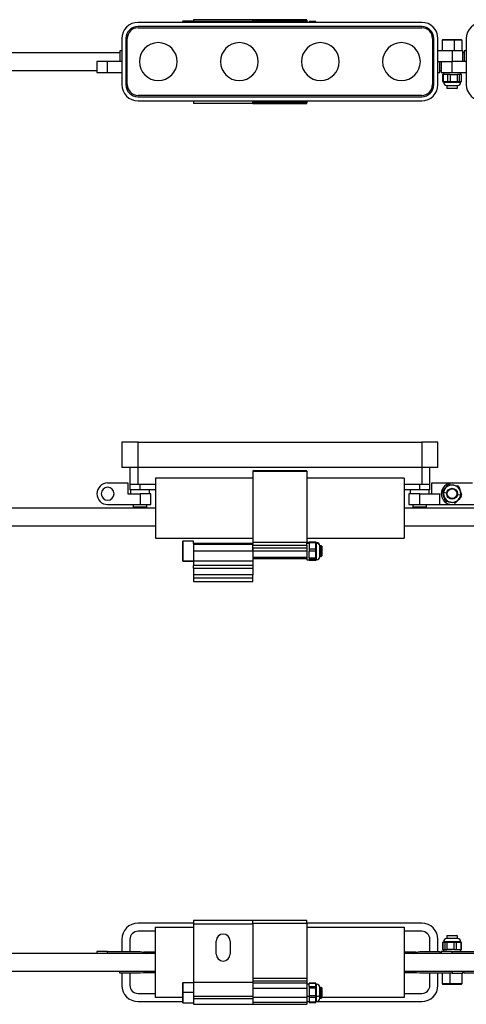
# Model space of a CAD drawing. Header units: millimetres. Extents: x -720 to 2929, y 431 to 795.
# Tile 5 of 19: x -309 to -144, y 431 to 795. Entities that reach past the tile are written whole.
import ezdxf

# ---------------------------------------------------------------- set-up
doc = ezdxf.new("R2010")
doc.units = ezdxf.units.MM

# ---------------------------------------------------------------- blocks, each defined once
blk = doc.blocks.new('Drawing View1')
at = {"color": 7, "linetype": 'Continuous', "lineweight": 25}
for p, q in [((0, 0), (-22, 0)), ((-22, 0), (-22, -0.73)), ((20, 0), (0, 0)), ((0, 0), (0, -0.2)), ((20, -0.2), (20, 0)), ((62.5, -1), (-42.5, -1)), ((62.5, -2.5), (-42.5, -2.5)), ((-42.5, -3), (62.5, -3)), ((-25.87, -0.58), (-26, -0.72)), ((-26, -0.72), (-26, -1)), ((-22, -0.58), (-25.87, -0.58)), ((-25.87, -0.58), (-25.87, -1)), ((0, -0.73), (-22, -0.73)), ((-22, -0.73), (-22, -1)), ((0, -0.2), (20, -0.2)), ((0, -0.47), (0, -0.2)), ((20, -0.47), (0, -0.47)), ((0, -0.47), (0, -0.57)), ((0, -0.57), (20, -0.57)), ((0, -0.57), (0, -1)), ((20, -0.2), (20, -0.47)), ((20, -0.57), (20, -0.47)), ((20, -0.57), (20, -1)), ((23.36, -0.7), (20.8, -0.7)), ((20.8, -0.7), (20.8, -0.76)), ((23.36, -0.76), (20.8, -0.76)), ((20.8, -1), (20.8, -0.76)), ((23.36, -0.76), (23.36, -0.7)), ((23.36, -1), (23.36, -0.76)), ((-48.5, -7), (-48.5, -24)), ((-47, -7), (-47, -24)), ((-46.5, -24), (-46.5, -7)), ((66.5, -7), (66.5, -24)), ((67, -24), (67, -7)), ((68.5, -24), (68.5, -7)), ((79, -7), (79, -24)), ((70.22, -7.5), (70.08, -7.63)), ((70.08, -7.63), (70.08, -11.5)), ((74.47, -7.63), (70.08, -7.63)), ((74.45, -7.5), (70.22, -7.5)), ((74.47, -7.63), (74.45, -7.5)), ((77.28, -7.5), (74.45, -7.5)), ((74.47, -7.63), (74.47, -11.5)), ((77.42, -7.63), (74.47, -7.63)), ((77.42, -7.63), (77.28, -7.5)), ((77.42, -11.5), (77.42, -7.63)), ((-49.25, -12.25), (-248.95, -12.25)), ((-49.25, -11.5), (-49.25, -15.5)), ((-48.5, -11.5), (-49.25, -11.5)), ((73.75, -11.5), (68.5, -11.5)), ((73.75, -11.5), (73.75, -15.5)), ((77.75, -11.5), (73.75, -11.5)), ((77.75, -15.5), (77.75, -11.5)), ((78.25, -12.25), (77.75, -12.25)), ((78.25, -11.5), (78.25, -15.5)), ((79, -11.5), (78.25, -11.5)), ((-57.75, -15.5), (-57.75, -19.5)), ((-53.75, -15.5), (-57.75, -15.5)), ((-48.5, -15.5), (-53.75, -15.5)), ((-53.75, -19.5), (-53.75, -15.5)), ((68.5, -15.5), (73.75, -15.5)), ((69.25, -19.5), (69.25, -15.5)), ((69.75, -15.5), (69.75, -19.5)), ((73.75, -19.5), (73.75, -15.5)), ((79, -15.5), (73.75, -15.5)), ((-248.95, -18.75), (-57.75, -18.75)), ((-57.75, -19.5), (-53.75, -19.5)), ((-53.75, -19.5), (-48.5, -19.5)), ((68.5, -19.5), (69.25, -19.5)), ((69.25, -18.75), (69.75, -18.75)), ((69.75, -19.5), (73.75, -19.5)), ((70.22, -20.3), (70.22, -22.86)), ((70.42, -20.3), (70.22, -20.3)), ((70.42, -20.3), (70.42, -22.86)), ((72.21, -20.3), (70.42, -20.3)), ((70.55, -19.5), (70.55, -20.3)), ((70.6, -19.5), (70.6, -20.3)), ((72.21, -22.86), (72.21, -20.3)), ((72.97, -20.3), (72.21, -20.3)), ((72.97, -20.3), (72.97, -22.86)), ((72.97, -20.3), (75.69, -20.3)), ((73.75, -19.5), (79, -19.5)), ((75.69, -22.86), (75.69, -20.3)), ((76.3, -20.3), (75.69, -20.3)), ((76.3, -20.3), (76.3, -22.86)), ((77.23, -20.3), (76.3, -20.3)), ((76.95, -20.3), (76.95, -19.5)), ((77.23, -22.86), (77.23, -20.3)), ((77.28, -20.3), (77.23, -20.3)), ((77.28, -22.86), (77.28, -20.3)), ((70.22, -22.86), (70.42, -22.86)), ((70.42, -22.86), (71.31, -22.86)), ((70.55, -22.86), (70.55, -23.1)), ((70.55, -23.1), (70.6, -23.1)), ((70.6, -23.1), (70.6, -22.86)), ((70.6, -23.1), (70.61, -23.1)), ((70.61, -23.1), (76.95, -23.1)), ((71.31, -22.86), (72.21, -22.86)), ((71.75, -24.3), (71.75, -25.3)), ((71.75, -24.3), (71.78, -24.3)), ((71.75, -25.3), (71.95, -25.5)), ((71.75, -25.3), (75.75, -25.3)), ((71.78, -24.3), (75.75, -24.3)), ((71.78, -24.3), (71.78, -24.3)), ((72.21, -22.86), (72.97, -22.86)), ((72.97, -22.86), (74.33, -22.86)), ((74.33, -22.86), (75.69, -22.86)), ((75.55, -25.5), (75.75, -25.3)), ((75.69, -22.86), (76.3, -22.86)), ((75.75, -25.3), (75.75, -24.3)), ((76.3, -22.86), (76.77, -22.86)), ((76.77, -22.86), (77.23, -22.86)), ((76.95, -23.1), (76.95, -22.86)), ((77.23, -22.86), (77.28, -22.86)), ((62.5, -28), (-42.5, -28)), ((-42.5, -28.5), (62.5, -28.5)), ((75.55, -25.5), (71.95, -25.5)), ((-42.5, -30), (62.5, -30)), ((-22, -30), (-22, -31)), ((0, -31), (-22, -31)), ((0, -30), (0, -30.43)), ((20, -30.43), (0, -30.43)), ((0, -30.43), (0, -30.53)), ((0, -30.53), (20, -30.53)), ((0, -30.8), (0, -30.53)), ((20, -30.8), (0, -30.8)), ((0, -30.8), (0, -31)), ((0, -31), (20, -31)), ((20, -30), (20, -30.43)), ((20, -30.53), (20, -30.43)), ((20, -30.53), (20, -30.8)), ((20, -31), (20, -30.8))]:
    blk.add_line(p, q, dxfattribs=at)
for centre, radius, start, end in [((-42.5, -7), 6, 90, 180), ((-42.5, -7), 4.5, 90, 180), ((-42.5, -7), 4, 90, 180), ((62.5, -7), 6, 0, 90), ((62.5, -7), 4.5, 0, 90), ((62.5, -7), 4, 0, 90), ((85, -7), 6, 90, 180), ((-35, -15.5), 7, 90, 270), ((-35, -15.5), 7, 270, 90), ((-5, -15.5), 7, 90, 270), ((-5, -15.5), 7, 270, 90), ((25, -15.5), 7, 90, 270), ((25, -15.5), 7, 270, 90), ((55, -15.5), 7, 90, 270), ((55, -15.5), 7, 270, 90), ((-42.5, -24), 6, 180, 270), ((-42.5, -24), 4.5, 180, 270), ((-42.5, -24), 4, 180, 270), ((62.5, -24), 6, 270, 0), ((62.5, -24), 4.5, 270, 0), ((62.5, -24), 4, 270, 0), ((71.75, -23.1), 1.2, 180, 270), ((71.79, -23.11), 1.19, 179.5268, 269.5189), ((75.75, -23.1), 1.2, 270, 0), ((85, -24), 6, 180, 270)]:
    blk.add_arc(centre, radius, start, end, dxfattribs=at)
blk = doc.blocks.new('Drawing View2')
at = {"color": 7, "linetype": 'Continuous', "lineweight": 25}
for p, q in [((-558.5, 43.08), (-558.5, 33.78)), ((-552.5, 43.08), (-558.5, 43.08)), ((-552.5, 33.78), (-552.5, 43.08)), ((-552.5, 43.08), (-447.5, 43.08)), ((-447.5, 43.08), (-447.5, 33.78)), ((-441.5, 43.08), (-447.5, 43.08)), ((-441.5, 33.78), (-441.5, 43.08)), ((-552.5, 33.78), (-558.5, 33.78)), ((-555.5, 33.78), (-555.5, 27.42)), ((-447.5, 33.78), (-552.5, 33.78)), ((-552.5, 27.42), (-552.5, 33.78)), ((-441.5, 33.78), (-447.5, 33.78)), ((-447.5, 33.78), (-447.5, 27.42)), ((-444.5, 27.42), (-444.5, 33.78)), ((-510, 29.72), (-546, 29.72)), ((-546, 29.72), (-546, 7.52)), ((-490, 32.52), (-510, 32.52)), ((-510, 32.52), (-510, 32.32)), ((-510, 32.32), (-510, 6.02)), ((-510, 32.32), (-490, 32.32)), ((-490, 32.32), (-490, 32.52)), ((-490, 32.32), (-490, 6.02)), ((-454, 29.72), (-490, 29.72)), ((-454, 29.72), (-454, 7.52)), ((-563.75, 28.02), (-556.25, 28.02)), ((-556.25, 28.02), (-556.25, 24.02)), ((-555.5, 27.42), (-555.5, 25.42)), ((-552.5, 27.42), (-555.5, 27.42)), ((-546, 27.42), (-552.5, 27.42)), ((-551.75, 25.42), (-551.75, 27.42)), ((-447.5, 27.42), (-454, 27.42)), ((-448.25, 25.42), (-448.25, 27.42)), ((-444.5, 27.42), (-447.5, 27.42)), ((-444.5, 25.42), (-444.5, 27.42)), ((-443.75, 24.02), (-443.75, 28.02)), ((-443.75, 28.02), (-436.25, 28.02)), ((-439.58, 25.04), (-438.69, 26.09)), ((-438.69, 26.09), (-437.79, 27.15)), ((-437.03, 27.42), (-435.67, 27.17)), ((-436.25, 28.02), (-428.75, 28.02)), ((-435.67, 27.17), (-434.31, 26.92)), ((-433.7, 26.4), (-433.23, 25.09)), ((-556.25, 24.02), (-551.75, 24.02)), ((-551.75, 25.42), (-555.5, 25.42)), ((-555.25, 25.42), (-555.25, 24.02)), ((-546, 25.42), (-551.75, 25.42)), ((-551.75, 24.02), (-551.75, 20.02)), ((-547.75, 24.02), (-551.75, 24.02)), ((-548.25, 24.02), (-548.25, 25.42)), ((-547.75, 20.02), (-547.75, 24.02)), ((-448.25, 25.42), (-454, 25.42)), ((-452.25, 24.02), (-452.25, 20.02)), ((-448.25, 24.02), (-452.25, 24.02)), ((-451.75, 25.42), (-451.75, 24.02)), ((-444.5, 25.42), (-448.25, 25.42)), ((-448.25, 20.02), (-448.25, 24.02)), ((-448.25, 24.02), (-440.75, 24.02)), ((-444.75, 24.02), (-444.75, 25.42)), ((-440.75, 20.02), (-440.75, 24.02)), ((-439.27, 22.95), (-439.73, 24.25)), ((-439.4, 24.6), (-438.22, 24.38)), ((-438.8, 21.64), (-439.27, 22.95)), ((-433.81, 21.94), (-434.71, 20.89)), ((-433.1, 23.44), (-434.28, 23.66)), ((-432.92, 23), (-433.81, 21.94)), ((-433.23, 25.09), (-432.77, 23.79)), ((-546, 18.67), (-758.95, 18.67)), ((-563.75, 20.02), (-551.75, 20.02)), ((-554.25, 20.02), (-554.25, 19.02)), ((-549.25, 19.02), (-554.25, 19.02)), ((-551.75, 20.02), (-547.75, 20.02)), ((-549.25, 19.02), (-549.25, 20.02)), ((-418.5, 18.67), (-454, 18.67)), ((-452.25, 20.02), (-448.25, 20.02)), ((-450.75, 20.02), (-450.75, 19.02)), ((-445.75, 19.02), (-450.75, 19.02)), ((-448.25, 20.02), (-440.75, 20.02)), ((-445.75, 19.02), (-445.75, 20.02)), ((-440.75, 20.02), (-436.25, 20.02)), ((-436.83, 20.87), (-438.19, 21.12)), ((-435.47, 20.62), (-436.83, 20.87)), ((-436.25, 20.02), (-424.25, 20.02)), ((-758.95, 12.17), (-546, 12.17)), ((-454, 12.17), (-418.5, 12.17)), ((-546, 7.52), (-510, 7.52)), ((-490, 7.52), (-454, 7.52)), ((-535.87, 6.47), (-536, 6.33)), ((-536, 6.33), (-536, -0.72)), ((-532, 6.47), (-535.87, 6.47)), ((-535.87, 6.47), (-535.87, -0.86)), ((-532, 5.62), (-532, 6.47)), ((-510, 5.62), (-532, 5.62)), ((-532, 5.62), (-532, 5.19)), ((-510, 5.19), (-532, 5.19)), ((-532, 5.19), (-532, 2.8)), ((-490, 6.02), (-510, 6.02)), ((-510, 6.02), (-510, 5.02)), ((-510, 5.02), (-490, 5.02)), ((-510, 4.02), (-510, 5.02)), ((-510, 4.02), (-490, 4.02)), ((-510, 2.8), (-510, 4.02)), ((-510, 4.02), (-510, 2.8)), ((-490, 5.02), (-490, 6.02)), ((-489.2, 6), (-490, 6)), ((-490, 5.74), (-489.2, 5.74)), ((-490, 5.02), (-490, 4.02)), ((-490, 4.02), (-490, 2.8)), ((-486.64, 6.14), (-489.2, 6.14)), ((-489.2, 6.14), (-489.2, 5.82)), ((-486.64, 5.82), (-489.2, 5.82)), ((-489.2, 5.82), (-489.2, 3.6)), ((-486.64, 5.82), (-486.64, 6.14)), ((-486.4, 6), (-486.64, 6)), ((-486.64, 4.71), (-486.64, 5.82)), ((-486.4, 5.74), (-486.64, 5.74)), ((-486.64, 3.6), (-486.64, 4.71)), ((-486.4, 5.74), (-486.4, 6)), ((-486.4, 5.74), (-486.4, 5.74)), ((-486.4, -0.4), (-486.4, 5.74)), ((-484.7, 4.8), (-485.2, 4.8)), ((-485.2, 4.64), (-485.2, 4.8)), ((-485.2, 0.8), (-485.2, 4.64)), ((-484.5, 4.6), (-484.7, 4.8)), ((-484.7, 0.8), (-484.7, 4.8)), ((-484.5, 4.6), (-484.5, 1.01)), ((-510, 2.8), (-532, 2.8)), ((-532, 2.8), (-532, -0.83)), ((-490, 2.8), (-510, 2.8)), ((-510, 2.8), (-510, 0.44)), ((-510, 2.8), (-510, -0.83)), ((-490, 0.44), (-510, 0.44)), ((-510, 0), (-490, 0)), ((-490, 2.8), (-490, 0.44)), ((-490, 0.44), (-490, 0)), ((-489.2, 3.6), (-486.64, 3.6)), ((-489.2, 3.6), (-489.2, 2.8)), ((-486.64, 2.8), (-489.2, 2.8)), ((-489.2, 0.26), (-489.2, 2.8)), ((-489.2, 0.26), (-486.64, 0.26)), ((-489.2, 0.26), (-489.2, -0.22)), ((-486.64, 2.8), (-486.64, 3.6)), ((-486.64, 1.53), (-486.64, 2.8)), ((-486.64, 0.26), (-486.64, 1.53)), ((-486.64, -0.22), (-486.64, 0.26)), ((-485.2, 0.8), (-484.7, 0.8)), ((-484.7, 0.8), (-484.5, 1)), ((-484.5, 1.01), (-484.5, 1)), ((-535.87, -0.86), (-536, -0.72)), ((-536, -0.72), (-536, -0.73)), ((-536, -0.73), (-535.87, -0.87)), ((-535.87, -0.86), (-532, -0.86)), ((-535.87, -0.86), (-535.87, -0.87)), ((-535.87, -0.87), (-532, -0.87)), ((-532, -0.83), (-510, -0.83)), ((-532, -0.83), (-532, -2.54)), ((-510, -2.54), (-532, -2.54)), ((-532, -3.48), (-532, -2.54)), ((-532, -3.48), (-510, -3.48)), ((-532, -3.48), (-532, -5.98)), ((-510, -0.83), (-510, -2.54)), ((-510, -2.54), (-510, -3.48)), ((-510, -3.48), (-510, -5.98)), ((-490, 0), (-490, -0.4)), ((-490, -0.4), (-489.2, -0.4)), ((-486.64, -0.22), (-489.2, -0.22)), ((-489.2, -0.22), (-489.2, -0.54)), ((-489.2, -0.54), (-486.64, -0.54)), ((-489.2, -0.54), (-486.64, -0.54)), ((-489.2, -0.54), (-489.2, -0.54)), ((-486.64, -0.38), (-486.64, -0.22)), ((-486.64, -0.54), (-486.64, -0.38)), ((-486.64, -0.4), (-486.4, -0.4)), ((-486.64, -0.54), (-486.64, -0.54)), ((-510, -5.98), (-532, -5.98)), ((-532, -5.98), (-532, -7.23)), ((-532, -7.23), (-532, -8.48)), ((-510, -7.23), (-532, -7.23)), ((-510, -7.23), (-510, -5.98)), ((-510, -8.48), (-510, -7.23)), ((-532, -8.48), (-510, -8.48))]:
    blk.add_line(p, q, dxfattribs=at)
for radius in [2, 1.8]:
    blk.add_circle((-436.25, 24.02), radius, dxfattribs=at)
for centre, radius, start, end in [((-563.75, 24.02), 4, 90, 270), ((-563.75, 24.02), 2.4, 0, 180), ((-436.25, 24.02), 4, 90, 270), ((-436.25, 24.02), 3.2, 349.5715, 169.2807), ((-437.18, 26.63), 0.8, 79.5715, 139.5715), ((-434.45, 26.13), 0.8, 19.5715, 79.5715), ((-563.75, 24.02), 2.4, 180, 0), ((-438.98, 24.52), 0.8, 139.5715, 199.5715), ((-436.25, 24.02), 3.2, 169.5715, 349.2807), ((-436.25, 24.02), 3.2, 169.2807, 169.5715), ((-436.25, 24.02), 3.2, 349.2807, 349.5715), ((-433.52, 23.52), 0.8, 319.5715, 19.5715), ((-438.05, 21.91), 0.8, 199.5715, 259.5715), ((-435.32, 21.41), 0.8, 259.5715, 319.5715), ((-486.4, 4.8), 1.2, 0, 90), ((-486.35, 4.59), 1.15, 2.5604, 92.3498), ((-486.4, 0.8), 1.2, 270, 0)]:
    blk.add_arc(centre, radius, start, end, dxfattribs=at)
blk = doc.blocks.new('Drawing View3')
at = {"color": 7, "linetype": 'Continuous', "lineweight": 25}
for p, q in [((-532, 24.03), (-552.5, 24.03)), ((-546, -3.47), (-546, 22.53)), ((-546, 22.53), (-532, 22.53)), ((-510, 25.03), (-532, 25.03)), ((-532, 25.03), (-532, 23.78)), ((-532, 23.78), (-510, 23.78)), ((-532, 23.78), (-532, 2.03)), ((-490, 25.03), (-510, 25.03)), ((-510, 23.78), (-510, 25.03)), ((-510, 24.03), (-490, 24.03)), ((-510, 23.78), (-510, 2.03)), ((-490, 24.03), (-490, 25.03)), ((-490, 24.03), (-490, 3.53)), ((-447.5, 24.03), (-490, 24.03)), ((-490, 22.53), (-454, 22.53)), ((-454, 22.53), (-454, -3.47)), ((-546, 21.03), (-552.5, 21.03)), ((-447.5, 21.03), (-454, 21.03)), ((-438.05, 19.53), (-438.25, 19.33)), ((-438.25, 19.33), (-438.25, 18.33)), ((-436.64, 19.33), (-438.25, 19.33)), ((-434.28, 18.33), (-438.25, 18.33)), ((-438.05, 19.53), (-436.61, 19.53)), ((-434.25, 19.33), (-436.64, 19.33)), ((-436.61, 19.53), (-434.45, 19.53)), ((-434.25, 19.33), (-434.45, 19.53)), ((-434.28, 18.33), (-434.28, 18.33)), ((-434.25, 18.33), (-434.28, 18.33)), ((-434.25, 18.33), (-434.25, 19.33)), ((-558.5, 18.03), (-558.5, 13.53)), ((-555.5, 18.03), (-555.5, 13.53)), ((-523.6, 12.63), (-523.6, 17.43)), ((-518.4, 17.43), (-518.4, 12.63)), ((-444.5, 13.53), (-444.5, 18.03)), ((-441.5, 13.53), (-441.5, 18.03)), ((-439.78, 16.89), (-439.78, 14.33)), ((-439.73, 16.89), (-439.78, 16.89)), ((-439.73, 16.89), (-439.73, 14.33)), ((-439.27, 16.89), (-439.73, 16.89)), ((-439.45, 17.13), (-439.45, 16.89)), ((-433.11, 17.13), (-439.45, 17.13)), ((-438.8, 16.89), (-439.27, 16.89)), ((-438.8, 14.33), (-438.8, 16.89)), ((-438.19, 16.89), (-438.8, 16.89)), ((-438.19, 16.89), (-438.19, 14.33)), ((-436.83, 16.89), (-438.19, 16.89)), ((-435.47, 16.89), (-436.83, 16.89)), ((-435.47, 14.33), (-435.47, 16.89)), ((-434.71, 16.89), (-435.47, 16.89)), ((-434.71, 16.89), (-434.71, 14.33)), ((-433.81, 16.89), (-434.71, 16.89)), ((-432.92, 16.89), (-433.81, 16.89)), ((-433.1, 17.13), (-433.11, 17.13)), ((-433.1, 17.13), (-433.1, 16.89)), ((-433.05, 17.13), (-433.1, 17.13)), ((-433.05, 16.89), (-433.05, 17.13)), ((-432.92, 14.33), (-432.92, 16.89)), ((-432.72, 16.89), (-432.92, 16.89)), ((-432.72, 14.33), (-432.72, 16.89)), ((-546, 12.78), (-758.95, 12.78)), ((-567.75, 13.53), (-567.75, 12.78)), ((-563.75, 13.53), (-567.75, 13.53)), ((-563.75, 13.53), (-551.75, 13.53)), ((-563.75, 12.78), (-563.75, 13.53)), ((-546, 13.28), (-550.36, 13.28)), ((-449.64, 13.28), (-454, 13.28)), ((-418.5, 12.78), (-454, 12.78)), ((-448.25, 13.53), (-440.75, 13.53)), ((-440.75, 13.53), (-440.75, 12.78)), ((-440.25, 13.53), (-440.25, 12.78)), ((-436.25, 13.53), (-440.25, 13.53)), ((-439.78, 14.33), (-439.73, 14.33)), ((-439.73, 14.33), (-438.8, 14.33)), ((-439.45, 14.33), (-439.45, 13.53)), ((-438.8, 14.33), (-438.19, 14.33)), ((-435.47, 14.33), (-438.19, 14.33)), ((-436.25, 13.53), (-424.25, 13.53)), ((-436.25, 12.78), (-436.25, 13.53)), ((-435.47, 14.33), (-434.71, 14.33)), ((-434.71, 14.33), (-432.92, 14.33)), ((-433.1, 13.53), (-433.1, 14.33)), ((-433.05, 13.53), (-433.05, 14.33)), ((-432.92, 14.33), (-432.72, 14.33)), ((-758.95, 6.28), (-546, 6.28)), ((-559.25, 5.53), (-559.25, 6.28)), ((-551.75, 5.53), (-559.25, 5.53)), ((-558.5, 5.53), (-558.5, 1.03)), ((-555.5, 5.53), (-555.5, 1.03)), ((-550.36, 5.78), (-546, 5.78)), ((-454, 6.28), (-418.5, 6.28)), ((-454, 5.78), (-449.64, 5.78)), ((-436.25, 5.53), (-448.25, 5.53)), ((-444.5, 1.03), (-444.5, 5.53)), ((-441.5, 1.03), (-441.5, 5.53)), ((-439.92, 5.53), (-439.92, 1.66)), ((-436.97, 1.66), (-436.97, 5.53)), ((-436.25, 6.28), (-436.25, 5.53)), ((-436.25, 5.53), (-432.25, 5.53)), ((-432.58, 1.66), (-432.58, 5.53)), ((-432.25, 5.53), (-432.25, 6.28)), ((-431.75, 5.53), (-431.75, 6.28)), ((-424.25, 5.53), (-431.75, 5.53)), ((-535.87, 1.94), (-536, 1.81)), ((-536, 1.81), (-536, -1.48)), ((-532, 1.94), (-535.87, 1.94)), ((-535.87, 1.94), (-535.87, -1.47)), ((-510, 2.03), (-532, 2.03)), ((-532, 2.03), (-532, -2.97)), ((-490, 3.53), (-510, 3.53)), ((-490, 2.53), (-510, 2.53)), ((-510, 2.03), (-510, -2.97)), ((-490, 1.81), (-510, 1.81)), ((-510, 0), (-490, 0)), ((-490, 3.53), (-490, 2.53)), ((-490, 2.53), (-490, 1.81)), ((-490, 1.81), (-490, 0.28)), ((-489.2, 1.48), (-490, 1.48)), ((-490, 0.28), (-490, -2.99)), ((-486.64, 1.83), (-489.2, 1.83)), ((-489.2, 1.83), (-489.2, 1.77)), ((-486.64, 1.77), (-489.2, 1.77)), ((-489.2, 0.66), (-489.2, 1.77)), ((-489.2, 0.66), (-486.64, 0.66)), ((-489.2, 0.66), (-489.2, 0.02)), ((-486.64, 0.02), (-489.2, 0.02)), ((-489.2, 0.02), (-489.2, -2.73)), ((-486.64, 1.77), (-486.64, 1.83)), ((-486.64, 1.21), (-486.64, 1.77)), ((-486.4, 1.48), (-486.64, 1.48)), ((-486.64, 0.66), (-486.64, 1.21)), ((-486.64, 0.02), (-486.64, 0.66)), ((-486.64, -1.35), (-486.64, 0.02)), ((-486.4, -2.98), (-486.4, 1.48)), ((-484.7, 0.28), (-485.2, 0.28)), ((-485.2, -2.51), (-485.2, 0.28)), ((-484.5, 0.08), (-484.7, 0.28)), ((-484.7, -1.58), (-484.7, 0.28)), ((-484.5, 0.08), (-484.5, -1.6)), ((-439.92, 1.66), (-439.78, 1.53)), ((-439.92, 1.66), (-436.97, 1.66)), ((-439.78, 1.53), (-436.95, 1.53)), ((-436.97, 1.66), (-432.58, 1.66)), ((-436.97, 1.66), (-436.95, 1.53)), ((-436.95, 1.53), (-432.72, 1.53)), ((-432.72, 1.53), (-432.58, 1.66)), ((-552.5, -1.97), (-546, -1.97)), ((-536, -3.47), (-546, -3.47)), ((-535.87, -1.47), (-536, -1.48)), ((-536, -1.48), (-536, -5.26)), ((-535.87, -1.47), (-535.87, -5.39)), ((-535.87, -1.47), (-532, -1.47)), ((-532, -2.97), (-510, -2.97)), ((-532, -2.97), (-532, -3.93)), ((-510, -2.97), (-510, -3.93)), ((-490, -3.44), (-510, -3.44)), ((-490, -2.99), (-489.2, -2.99)), ((-490, -2.99), (-490, -3.72)), ((-489.2, -2.73), (-486.64, -2.73)), ((-489.2, -2.73), (-489.2, -3.46)), ((-486.64, -3.46), (-489.2, -3.46)), ((-489.2, -3.46), (-489.2, -5.12)), ((-486.64, -2.73), (-486.64, -1.35)), ((-486.64, -3.46), (-486.64, -2.73)), ((-486.4, -2.99), (-486.64, -2.99)), ((-486.64, -4.29), (-486.64, -3.46)), ((-486.4, -2.99), (-486.4, -2.98)), ((-486.4, -4.92), (-486.4, -2.99)), ((-485.2, -2.51), (-485.2, -2.52)), ((-485.2, -3.72), (-485.2, -2.52)), ((-484.7, -3.72), (-484.7, -1.58)), ((-484.7, -3.72), (-484.5, -3.52)), ((-484.5, -1.6), (-484.5, -3.52)), ((-454, -3.47), (-484.5, -3.47)), ((-454, -1.97), (-447.5, -1.97)), ((-552.5, -4.97), (-536, -4.97)), ((-536, -5.26), (-535.87, -5.39)), ((-535.87, -5.39), (-532, -5.39)), ((-510, -3.93), (-532, -3.93)), ((-532, -3.93), (-532, -5.97)), ((-532, -5.97), (-510, -5.97)), ((-510, -3.93), (-510, -5.97)), ((-490, -5.25), (-510, -5.25)), ((-510, -5.25), (-510, -5.97)), ((-510, -5.97), (-490, -5.97)), ((-490, -3.72), (-490, -5.25)), ((-490, -4.92), (-489.2, -4.92)), ((-490, -4.97), (-489.2, -4.97)), ((-490, -5.25), (-490, -5.97)), ((-489.2, -5.12), (-486.64, -5.12)), ((-489.2, -5.12), (-489.2, -5.27)), ((-489.2, -5.27), (-486.64, -5.27)), ((-486.64, -5.12), (-486.64, -4.29)), ((-486.64, -4.92), (-486.4, -4.92)), ((-486.64, -4.97), (-447.5, -4.97)), ((-486.64, -5.27), (-486.64, -5.12)), ((-485.2, -3.72), (-484.7, -3.72))]:
    blk.add_line(p, q, dxfattribs=at)
at = {"color": 7, "linetype": 'Continuous', "lineweight": 25, "flags": 128}
for points in [[(-551.75, 13.53), (-550.51, 13.33), (-549.42, 12.78)], [(-450.58, 12.78), (-449.49, 13.33), (-448.25, 13.53)], [(-549.42, 6.28), (-550.51, 5.72), (-551.75, 5.53)], [(-448.25, 5.53), (-449.49, 5.72), (-450.58, 6.28)], [(-486.4, -2.99), (-486.17, -2.98), (-485.94, -2.96), (-485.73, -2.91), (-485.55, -2.85), (-485.4, -2.78), (-485.29, -2.7), (-485.22, -2.61), (-485.2, -2.52)]]:
    blk.add_lwpolyline(points, dxfattribs=at)
at = {"color": 7, "linetype": 'Continuous', "lineweight": 25}
for centre, radius, start, end in [((-552.5, 18.03), 6, 90, 180), ((-447.5, 18.03), 6, 0, 90), ((-552.5, 18.03), 3, 90, 180), ((-521, 17.43), 2.6, 0, 180), ((-447.5, 18.03), 3, 0, 90), ((-438.25, 17.13), 1.2, 90, 180), ((-434.29, 17.14), 1.19, 359.5268, 89.5189), ((-434.25, 17.13), 1.2, 0, 90), ((-521, 12.63), 2.6, 180, 270), ((-521, 12.63), 2.6, 270, 0), ((-552.5, 1.03), 6, 180, 270), ((-552.5, 1.03), 3, 180, 270), ((-486.4, 0.28), 1.2, 0, 90), ((-447.5, 1.03), 3, 270, 0), ((-447.5, 1.03), 6, 270, 0), ((-486.4, -3.72), 1.2, 270, 0)]:
    blk.add_arc(centre, radius, start, end, dxfattribs=at)

msp = doc.modelspace()

# ---------------------------------------------------------------- block references
at = {"color": 7, "linetype": 'Continuous', "lineweight": 25}
for name, p in [('Drawing View1', (-222.98, 795.13)), ('Drawing View2', (287.02, 595.76)), ('Drawing View3', (287.02, 436.89))]:
    msp.add_blockref(name, p, dxfattribs=at)

doc.saveas('drawing.dxf')
